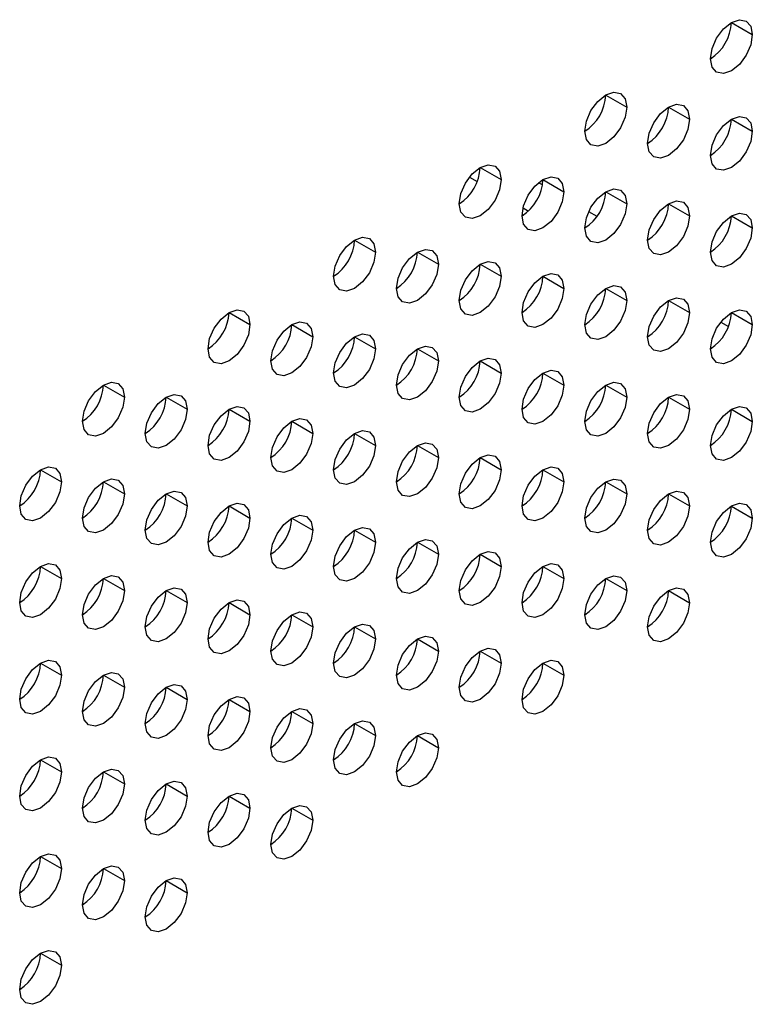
# Model space of a CAD drawing. Header units: millimetres. Extents: x 0 to 1118, y 0 to 864.
# Tile 227 of 256: x 960.69 to 963.78, y 700.92 to 705.08. Entities that reach past the tile are written whole.
import ezdxf

# ---------------------------------------------------------------- set-up
doc = ezdxf.new("R2010")
doc.units = ezdxf.units.MM

msp = doc.modelspace()

# ---------------------------------------------------------------- linework, layer by layer
at = {"color": 7, "linetype": 'Continuous', "lineweight": 25}
for p, q in [((963.6959, 705.0666), (963.7843, 705.0156)), ((963.1656, 704.7604), (963.254, 704.7094)), ((963.4308, 704.7094), (963.5191, 704.6584)), ((963.6959, 704.6583), (963.7843, 704.6073)), ((962.6353, 704.4543), (962.7236, 704.4033)), ((962.9004, 704.4032), (962.9888, 704.3522)), ((962.8984, 704.3805), (962.8817, 704.3901)), ((963.1656, 704.3522), (963.254, 704.3011)), ((963.4308, 704.3011), (963.5191, 704.2501)), ((963.1285, 704.2476), (963.0936, 704.2678)), ((963.6959, 704.2501), (963.7843, 704.199)), ((962.1049, 704.1481), (962.1933, 704.0971)), ((962.3701, 704.0971), (962.4585, 704.0461)), ((962.6353, 704.046), (962.7236, 703.995)), ((962.9004, 703.995), (962.9888, 703.9439)), ((963.1656, 703.9439), (963.254, 703.8929)), ((963.4308, 703.8928), (963.5191, 703.8418)), ((961.5746, 703.842), (961.663, 703.791)), ((963.6959, 703.8418), (963.7843, 703.7908)), ((961.8398, 703.7909), (961.9282, 703.7399)), ((962.1049, 703.7399), (962.1933, 703.6888)), ((962.3701, 703.6888), (962.4585, 703.6378)), ((962.6353, 703.6377), (962.7236, 703.5867)), ((962.9004, 703.5867), (962.9888, 703.5357)), ((961.0443, 703.5358), (961.1327, 703.4848)), ((963.1656, 703.5356), (963.254, 703.4846)), ((961.3094, 703.4848), (961.3978, 703.4337)), ((963.4308, 703.4846), (963.5191, 703.4335)), ((961.5746, 703.4337), (961.663, 703.3827)), ((963.6959, 703.4335), (963.7843, 703.3825)), ((961.8398, 703.3827), (961.9282, 703.3316)), ((962.1049, 703.3316), (962.1933, 703.2806)), ((962.3701, 703.2805), (962.4585, 703.2295)), ((962.6353, 703.2295), (962.7236, 703.1785)), ((960.7791, 703.1786), (960.8675, 703.1276)), ((962.9004, 703.1784), (962.9888, 703.1274)), ((961.0443, 703.1276), (961.1327, 703.0765)), ((963.1656, 703.1274), (963.254, 703.0763)), ((961.3094, 703.0765), (961.3978, 703.0255)), ((963.4308, 703.0763), (963.5191, 703.0253)), ((961.5746, 703.0254), (961.663, 702.9744)), ((963.6959, 703.0252), (963.7843, 702.9742)), ((961.8398, 702.9744), (961.9282, 702.9234)), ((962.1049, 702.9233), (962.1933, 702.8723)), ((962.3701, 702.8723), (962.4585, 702.8212)), ((962.6353, 702.8212), (962.7236, 702.7702)), ((960.7791, 702.7703), (960.8675, 702.7193)), ((962.9004, 702.7701), (962.9888, 702.7191)), ((961.0443, 702.7193), (961.1327, 702.6683)), ((963.1656, 702.7191), (963.254, 702.6681)), ((961.3094, 702.6682), (961.3978, 702.6172)), ((963.4308, 702.668), (963.5191, 702.617)), ((961.5746, 702.6172), (961.663, 702.5661)), ((961.8398, 702.5661), (961.9282, 702.5151)), ((962.1049, 702.5151), (962.1933, 702.464)), ((962.3701, 702.464), (962.4585, 702.413)), ((962.6353, 702.4129), (962.7236, 702.3619)), ((960.7791, 702.3621), (960.8675, 702.3111)), ((962.9004, 702.3619), (962.9888, 702.3109)), ((961.0443, 702.311), (961.1327, 702.26)), ((961.3094, 702.26), (961.3978, 702.2089)), ((961.5746, 702.2089), (961.663, 702.1579)), ((961.8398, 702.1578), (961.9282, 702.1068)), ((962.1049, 702.1068), (962.1933, 702.0558)), ((962.3701, 702.0557), (962.4585, 702.0047)), ((960.7791, 701.9538), (960.8675, 701.9028)), ((961.0443, 701.9027), (961.1327, 701.8517)), ((961.3094, 701.8517), (961.3978, 701.8007)), ((961.5746, 701.8006), (961.663, 701.7496)), ((961.8398, 701.7496), (961.9282, 701.6985)), ((960.7791, 701.5455), (960.8675, 701.4945)), ((961.0443, 701.4945), (961.1327, 701.4435)), ((961.3094, 701.4434), (961.3978, 701.3924)), ((960.7791, 701.1373), (960.8675, 701.0862))]:
    msp.add_line(p, q, dxfattribs=at)
at = {"color": 8, "linetype": 'Continuous', "lineweight": 25}
for p, q in [((962.5903, 704.4141), (962.623, 704.3952)), ((962.8162, 704.2836), (962.8389, 704.2705)), ((963.6509, 703.8016), (963.6836, 703.7827))]:
    msp.add_line(p, q, dxfattribs=at)
at = {"color": 7, "linetype": 'Continuous', "lineweight": 25, "flags": 128}
for points in [[(963.6075, 704.9135), (963.6143, 704.9565), (963.6334, 705.0006), (963.6621, 705.0393), (963.6959, 705.0666), (963.7297, 705.0784), (963.7584, 705.0728), (963.7776, 705.0507), (963.7843, 705.0156)], [(963.7843, 705.0156), (963.7776, 704.9726), (963.7584, 704.9285), (963.7297, 704.8898), (963.6959, 704.8625), (963.6621, 704.8507), (963.6334, 704.8563), (963.6143, 704.8783), (963.6075, 704.9135)], [(963.0772, 704.6074), (963.0839, 704.6503), (963.1031, 704.6945), (963.1318, 704.7332), (963.1656, 704.7605), (963.1994, 704.7722), (963.2281, 704.7666), (963.2473, 704.7446), (963.254, 704.7094)], [(963.254, 704.7094), (963.2473, 704.6665), (963.2281, 704.6223), (963.1994, 704.5836), (963.1656, 704.5563), (963.1318, 704.5446), (963.1031, 704.5501), (963.0839, 704.5722), (963.0772, 704.6074)], [(963.3424, 704.5563), (963.3491, 704.5992), (963.3683, 704.6434), (963.3969, 704.6821), (963.4308, 704.7094), (963.4646, 704.7212), (963.4933, 704.7156), (963.5124, 704.6935), (963.5191, 704.6584)], [(963.5191, 704.6584), (963.5124, 704.6154), (963.4933, 704.5712), (963.4646, 704.5326), (963.4308, 704.5053), (963.3969, 704.4935), (963.3683, 704.4991), (963.3491, 704.5211), (963.3424, 704.5563)], [(963.6075, 704.5052), (963.6143, 704.5482), (963.6334, 704.5924), (963.6621, 704.631), (963.6959, 704.6583), (963.7297, 704.6701), (963.7584, 704.6645), (963.7776, 704.6425), (963.7843, 704.6073)], [(963.7843, 704.6073), (963.7776, 704.5644), (963.7584, 704.5202), (963.7297, 704.4815), (963.6959, 704.4542), (963.6621, 704.4424), (963.6334, 704.448), (963.6143, 704.4701), (963.6075, 704.5052)], [(962.5469, 704.3012), (962.5536, 704.3442), (962.5728, 704.3883), (962.6014, 704.427), (962.6353, 704.4543), (962.6691, 704.4661), (962.6978, 704.4605), (962.7169, 704.4384), (962.7236, 704.4033)], [(962.7236, 704.4033), (962.7169, 704.3603), (962.6978, 704.3161), (962.6691, 704.2775), (962.6353, 704.2502), (962.6014, 704.2384), (962.5728, 704.244), (962.5536, 704.266), (962.5469, 704.3012)], [(962.812, 704.2502), (962.8188, 704.2931), (962.8379, 704.3373), (962.8666, 704.3759), (962.9004, 704.4032), (962.9343, 704.415), (962.9629, 704.4094), (962.9821, 704.3874), (962.9888, 704.3522)], [(963.0772, 704.1991), (963.0839, 704.242), (963.1031, 704.2862), (963.1318, 704.3249), (963.1656, 704.3522), (963.1994, 704.3639), (963.2281, 704.3584), (963.2473, 704.3363), (963.254, 704.3011)], [(962.9888, 704.3522), (962.9821, 704.3093), (962.9629, 704.2651), (962.9343, 704.2264), (962.9004, 704.1991), (962.8666, 704.1874), (962.8379, 704.1929), (962.8188, 704.215), (962.812, 704.2502)], [(963.254, 704.3011), (963.2473, 704.2582), (963.2281, 704.214), (963.1994, 704.1753), (963.1656, 704.1481), (963.1318, 704.1363), (963.1031, 704.1419), (963.0839, 704.1639), (963.0772, 704.1991)], [(963.3424, 704.148), (963.3491, 704.191), (963.3683, 704.2352), (963.3969, 704.2738), (963.4308, 704.3011), (963.4646, 704.3129), (963.4933, 704.3073), (963.5124, 704.2853), (963.5191, 704.2501)], [(963.5191, 704.2501), (963.5124, 704.2071), (963.4933, 704.163), (963.4646, 704.1243), (963.4308, 704.097), (963.3969, 704.0852), (963.3683, 704.0908), (963.3491, 704.1129), (963.3424, 704.148)], [(963.6075, 704.097), (963.6143, 704.1399), (963.6334, 704.1841), (963.6621, 704.2228), (963.6959, 704.2501), (963.7297, 704.2618), (963.7584, 704.2563), (963.7776, 704.2342), (963.7843, 704.199)], [(963.7843, 704.199), (963.7776, 704.1561), (963.7584, 704.1119), (963.7297, 704.0732), (963.6959, 704.0459), (963.6621, 704.0342), (963.6334, 704.0397), (963.6143, 704.0618), (963.6075, 704.097)], [(962.0165, 703.9951), (962.0233, 704.038), (962.0424, 704.0822), (962.0711, 704.1209), (962.1049, 704.1482), (962.1388, 704.1599), (962.1674, 704.1543), (962.1866, 704.1323), (962.1933, 704.0971)], [(962.1933, 704.0971), (962.1866, 704.0542), (962.1674, 704.01), (962.1388, 703.9713), (962.1049, 703.944), (962.0711, 703.9323), (962.0424, 703.9378), (962.0233, 703.9599), (962.0165, 703.9951)], [(962.2817, 703.944), (962.2884, 703.9869), (962.3076, 704.0311), (962.3363, 704.0698), (962.3701, 704.0971), (962.4039, 704.1088), (962.4326, 704.1033), (962.4518, 704.0812), (962.4585, 704.0461)], [(962.4585, 704.0461), (962.4518, 704.0031), (962.4326, 703.9589), (962.4039, 703.9203), (962.3701, 703.893), (962.3363, 703.8812), (962.3076, 703.8868), (962.2884, 703.9088), (962.2817, 703.944)], [(962.5469, 703.8929), (962.5536, 703.9359), (962.5728, 703.9801), (962.6014, 704.0187), (962.6353, 704.046), (962.6691, 704.0578), (962.6978, 704.0522), (962.7169, 704.0302), (962.7236, 703.995)], [(962.7236, 703.995), (962.7169, 703.952), (962.6978, 703.9079), (962.6691, 703.8692), (962.6353, 703.8419), (962.6014, 703.8301), (962.5728, 703.8357), (962.5536, 703.8578), (962.5469, 703.8929)], [(962.812, 703.8419), (962.8188, 703.8848), (962.8379, 703.929), (962.8666, 703.9677), (962.9004, 703.995), (962.9343, 704.0067), (962.9629, 704.0012), (962.9821, 703.9791), (962.9888, 703.9439)], [(962.9888, 703.9439), (962.9821, 703.901), (962.9629, 703.8568), (962.9343, 703.8181), (962.9004, 703.7908), (962.8666, 703.7791), (962.8379, 703.7847), (962.8188, 703.8067), (962.812, 703.8419)], [(963.0772, 703.7908), (963.0839, 703.8338), (963.1031, 703.8779), (963.1318, 703.9166), (963.1656, 703.9439), (963.1994, 703.9557), (963.2281, 703.9501), (963.2473, 703.928), (963.254, 703.8929)], [(963.3424, 703.7398), (963.3491, 703.7827), (963.3683, 703.8269), (963.3969, 703.8656), (963.4308, 703.8929), (963.4646, 703.9046), (963.4933, 703.899), (963.5124, 703.877), (963.5191, 703.8418)], [(963.254, 703.8929), (963.2473, 703.8499), (963.2281, 703.8058), (963.1994, 703.7671), (963.1656, 703.7398), (963.1318, 703.728), (963.1031, 703.7336), (963.0839, 703.7556), (963.0772, 703.7908)], [(961.4862, 703.6889), (961.4929, 703.7318), (961.5121, 703.776), (961.5408, 703.8147), (961.5746, 703.842), (961.6084, 703.8538), (961.6371, 703.8482), (961.6563, 703.8261), (961.663, 703.791)], [(963.5191, 703.8418), (963.5124, 703.7989), (963.4933, 703.7547), (963.4646, 703.716), (963.4308, 703.6887), (963.3969, 703.677), (963.3683, 703.6825), (963.3491, 703.7046), (963.3424, 703.7398)], [(963.6075, 703.6887), (963.6143, 703.7316), (963.6334, 703.7758), (963.6621, 703.8145), (963.6959, 703.8418), (963.7297, 703.8536), (963.7584, 703.848), (963.7776, 703.8259), (963.7843, 703.7908)], [(961.663, 703.791), (961.6563, 703.748), (961.6371, 703.7038), (961.6084, 703.6652), (961.5746, 703.6379), (961.5408, 703.6261), (961.5121, 703.6317), (961.4929, 703.6537), (961.4862, 703.6889)], [(961.7514, 703.6378), (961.7581, 703.6808), (961.7773, 703.725), (961.8059, 703.7636), (961.8398, 703.7909), (961.8736, 703.8027), (961.9023, 703.7971), (961.9214, 703.7751), (961.9282, 703.7399)], [(963.7843, 703.7908), (963.7776, 703.7478), (963.7584, 703.7036), (963.7297, 703.665), (963.6959, 703.6377), (963.6621, 703.6259), (963.6334, 703.6315), (963.6143, 703.6535), (963.6075, 703.6887)], [(961.9282, 703.7399), (961.9214, 703.697), (961.9023, 703.6528), (961.8736, 703.6141), (961.8398, 703.5868), (961.8059, 703.575), (961.7773, 703.5806), (961.7581, 703.6027), (961.7514, 703.6378)], [(962.0165, 703.5868), (962.0233, 703.6297), (962.0424, 703.6739), (962.0711, 703.7126), (962.1049, 703.7399), (962.1388, 703.7516), (962.1674, 703.7461), (962.1866, 703.724), (962.1933, 703.6888)], [(962.2817, 703.5357), (962.2884, 703.5787), (962.3076, 703.6228), (962.3363, 703.6615), (962.3701, 703.6888), (962.4039, 703.7006), (962.4326, 703.695), (962.4518, 703.673), (962.4585, 703.6378)], [(962.1933, 703.6888), (962.1866, 703.6459), (962.1674, 703.6017), (962.1388, 703.563), (962.1049, 703.5357), (962.0711, 703.524), (962.0424, 703.5296), (962.0233, 703.5516), (962.0165, 703.5868)], [(962.4585, 703.6378), (962.4518, 703.5948), (962.4326, 703.5507), (962.4039, 703.512), (962.3701, 703.4847), (962.3363, 703.4729), (962.3076, 703.4785), (962.2884, 703.5006), (962.2817, 703.5357)], [(962.5469, 703.4847), (962.5536, 703.5276), (962.5728, 703.5718), (962.6014, 703.6105), (962.6353, 703.6378), (962.6691, 703.6495), (962.6978, 703.6439), (962.7169, 703.6219), (962.7236, 703.5867)], [(962.7236, 703.5867), (962.7169, 703.5438), (962.6978, 703.4996), (962.6691, 703.4609), (962.6353, 703.4336), (962.6014, 703.4219), (962.5728, 703.4274), (962.5536, 703.4495), (962.5469, 703.4847)], [(962.812, 703.4336), (962.8188, 703.4766), (962.8379, 703.5207), (962.8666, 703.5594), (962.9004, 703.5867), (962.9343, 703.5985), (962.9629, 703.5929), (962.9821, 703.5708), (962.9888, 703.5357)], [(960.9559, 703.3828), (960.9626, 703.4257), (960.9818, 703.4699), (961.0104, 703.5085), (961.0443, 703.5358), (961.0781, 703.5476), (961.1068, 703.542), (961.1259, 703.52), (961.1327, 703.4848)], [(962.9888, 703.5357), (962.9821, 703.4927), (962.9629, 703.4485), (962.9343, 703.4099), (962.9004, 703.3826), (962.8666, 703.3708), (962.8379, 703.3764), (962.8188, 703.3984), (962.812, 703.4336)], [(963.0772, 703.3826), (963.0839, 703.4255), (963.1031, 703.4697), (963.1318, 703.5083), (963.1656, 703.5356), (963.1994, 703.5474), (963.2281, 703.5418), (963.2473, 703.5198), (963.254, 703.4846)], [(961.221, 703.3317), (961.2278, 703.3746), (961.2469, 703.4188), (961.2756, 703.4575), (961.3094, 703.4848), (961.3433, 703.4965), (961.3719, 703.491), (961.3911, 703.4689), (961.3978, 703.4337)], [(963.3424, 703.3315), (963.3491, 703.3744), (963.3683, 703.4186), (963.3969, 703.4573), (963.4308, 703.4846), (963.4646, 703.4963), (963.4933, 703.4908), (963.5124, 703.4687), (963.5191, 703.4335)], [(961.1327, 703.4848), (961.1259, 703.4419), (961.1068, 703.3977), (961.0781, 703.359), (961.0443, 703.3317), (961.0104, 703.32), (960.9818, 703.3255), (960.9626, 703.3476), (960.9559, 703.3828)], [(961.4862, 703.2806), (961.4929, 703.3236), (961.5121, 703.3678), (961.5408, 703.4064), (961.5746, 703.4337), (961.6084, 703.4455), (961.6371, 703.4399), (961.6563, 703.4179), (961.663, 703.3827)], [(963.254, 703.4846), (963.2473, 703.4417), (963.2281, 703.3975), (963.1994, 703.3588), (963.1656, 703.3315), (963.1318, 703.3198), (963.1031, 703.3253), (963.0839, 703.3474), (963.0772, 703.3826)], [(963.6075, 703.2804), (963.6143, 703.3234), (963.6334, 703.3676), (963.6621, 703.4062), (963.6959, 703.4335), (963.7297, 703.4453), (963.7584, 703.4397), (963.7776, 703.4177), (963.7843, 703.3825)], [(961.3978, 703.4337), (961.3911, 703.3908), (961.3719, 703.3466), (961.3433, 703.3079), (961.3094, 703.2807), (961.2756, 703.2689), (961.2469, 703.2745), (961.2278, 703.2965), (961.221, 703.3317)], [(963.5191, 703.4335), (963.5124, 703.3906), (963.4933, 703.3464), (963.4646, 703.3077), (963.4308, 703.2805), (963.3969, 703.2687), (963.3683, 703.2743), (963.3491, 703.2963), (963.3424, 703.3315)], [(961.663, 703.3827), (961.6563, 703.3397), (961.6371, 703.2956), (961.6084, 703.2569), (961.5746, 703.2296), (961.5408, 703.2178), (961.5121, 703.2234), (961.4929, 703.2455), (961.4862, 703.2806)], [(961.7514, 703.2296), (961.7581, 703.2725), (961.7773, 703.3167), (961.8059, 703.3554), (961.8398, 703.3827), (961.8736, 703.3944), (961.9023, 703.3889), (961.9214, 703.3668), (961.9282, 703.3316)], [(963.7843, 703.3825), (963.7776, 703.3395), (963.7584, 703.2954), (963.7297, 703.2567), (963.6959, 703.2294), (963.6621, 703.2176), (963.6334, 703.2232), (963.6143, 703.2453), (963.6075, 703.2804)], [(961.9282, 703.3316), (961.9214, 703.2887), (961.9023, 703.2445), (961.8736, 703.2058), (961.8398, 703.1785), (961.8059, 703.1668), (961.7773, 703.1723), (961.7581, 703.1944), (961.7514, 703.2296)], [(962.0165, 703.1785), (962.0233, 703.2215), (962.0424, 703.2656), (962.0711, 703.3043), (962.1049, 703.3316), (962.1388, 703.3434), (962.1674, 703.3378), (962.1866, 703.3157), (962.1933, 703.2806)], [(962.1933, 703.2806), (962.1866, 703.2376), (962.1674, 703.1935), (962.1388, 703.1548), (962.1049, 703.1275), (962.0711, 703.1157), (962.0424, 703.1213), (962.0233, 703.1433), (962.0165, 703.1785)], [(962.2817, 703.1275), (962.2884, 703.1704), (962.3076, 703.2146), (962.3363, 703.2533), (962.3701, 703.2806), (962.4039, 703.2923), (962.4326, 703.2867), (962.4518, 703.2647), (962.4585, 703.2295)], [(962.5469, 703.0764), (962.5536, 703.1193), (962.5728, 703.1635), (962.6014, 703.2022), (962.6353, 703.2295), (962.6691, 703.2413), (962.6978, 703.2357), (962.7169, 703.2136), (962.7236, 703.1785)], [(962.4585, 703.2295), (962.4518, 703.1866), (962.4326, 703.1424), (962.4039, 703.1037), (962.3701, 703.0764), (962.3363, 703.0647), (962.3076, 703.0702), (962.2884, 703.0923), (962.2817, 703.1275)], [(960.6907, 703.0255), (960.6974, 703.0685), (960.7166, 703.1127), (960.7453, 703.1513), (960.7791, 703.1786), (960.8129, 703.1904), (960.8416, 703.1848), (960.8608, 703.1628), (960.8675, 703.1276)], [(962.7236, 703.1785), (962.7169, 703.1355), (962.6978, 703.0913), (962.6691, 703.0527), (962.6353, 703.0254), (962.6014, 703.0136), (962.5728, 703.0192), (962.5536, 703.0412), (962.5469, 703.0764)], [(962.812, 703.0253), (962.8188, 703.0683), (962.8379, 703.1125), (962.8666, 703.1511), (962.9004, 703.1784), (962.9343, 703.1902), (962.9629, 703.1846), (962.9821, 703.1626), (962.9888, 703.1274)], [(960.8675, 703.1276), (960.8608, 703.0846), (960.8416, 703.0405), (960.8129, 703.0018), (960.7791, 702.9745), (960.7453, 702.9627), (960.7166, 702.9683), (960.6974, 702.9904), (960.6907, 703.0255)], [(960.9559, 702.9745), (960.9626, 703.0174), (960.9818, 703.0616), (961.0104, 703.1003), (961.0443, 703.1276), (961.0781, 703.1393), (961.1068, 703.1338), (961.1259, 703.1117), (961.1327, 703.0765)], [(962.9888, 703.1274), (962.9821, 703.0844), (962.9629, 703.0403), (962.9343, 703.0016), (962.9004, 702.9743), (962.8666, 702.9625), (962.8379, 702.9681), (962.8188, 702.9902), (962.812, 703.0253)], [(963.0772, 702.9743), (963.0839, 703.0172), (963.1031, 703.0614), (963.1318, 703.1001), (963.1656, 703.1274), (963.1994, 703.1391), (963.2281, 703.1336), (963.2473, 703.1115), (963.254, 703.0763)], [(961.1327, 703.0765), (961.1259, 703.0336), (961.1068, 702.9894), (961.0781, 702.9507), (961.0443, 702.9234), (961.0104, 702.9117), (960.9818, 702.9173), (960.9626, 702.9393), (960.9559, 702.9745)], [(961.221, 702.9234), (961.2278, 702.9664), (961.2469, 703.0105), (961.2756, 703.0492), (961.3094, 703.0765), (961.3433, 703.0883), (961.3719, 703.0827), (961.3911, 703.0606), (961.3978, 703.0255)], [(963.254, 703.0763), (963.2473, 703.0334), (963.2281, 702.9892), (963.1994, 702.9505), (963.1656, 702.9232), (963.1318, 702.9115), (963.1031, 702.9171), (963.0839, 702.9391), (963.0772, 702.9743)], [(963.3424, 702.9232), (963.3491, 702.9662), (963.3683, 703.0103), (963.3969, 703.049), (963.4308, 703.0763), (963.4646, 703.0881), (963.4933, 703.0825), (963.5124, 703.0605), (963.5191, 703.0253)], [(961.4862, 702.8724), (961.4929, 702.9153), (961.5121, 702.9595), (961.5408, 702.9982), (961.5746, 703.0255), (961.6084, 703.0372), (961.6371, 703.0316), (961.6563, 703.0096), (961.663, 702.9744)], [(963.6075, 702.8722), (963.6143, 702.9151), (963.6334, 702.9593), (963.6621, 702.998), (963.6959, 703.0253), (963.7297, 703.037), (963.7584, 703.0314), (963.7776, 703.0094), (963.7843, 702.9742)], [(961.3978, 703.0255), (961.3911, 702.9825), (961.3719, 702.9384), (961.3433, 702.8997), (961.3094, 702.8724), (961.2756, 702.8606), (961.2469, 702.8662), (961.2278, 702.8882), (961.221, 702.9234)], [(963.5191, 703.0253), (963.5124, 702.9823), (963.4933, 702.9382), (963.4646, 702.8995), (963.4308, 702.8722), (963.3969, 702.8604), (963.3683, 702.866), (963.3491, 702.888), (963.3424, 702.9232)], [(961.663, 702.9744), (961.6563, 702.9315), (961.6371, 702.8873), (961.6084, 702.8486), (961.5746, 702.8213), (961.5408, 702.8096), (961.5121, 702.8151), (961.4929, 702.8372), (961.4862, 702.8724)], [(961.7514, 702.8213), (961.7581, 702.8642), (961.7773, 702.9084), (961.8059, 702.9471), (961.8398, 702.9744), (961.8736, 702.9862), (961.9023, 702.9806), (961.9214, 702.9585), (961.9282, 702.9234)], [(963.7843, 702.9742), (963.7776, 702.9313), (963.7584, 702.8871), (963.7297, 702.8484), (963.6959, 702.8211), (963.6621, 702.8094), (963.6334, 702.8149), (963.6143, 702.837), (963.6075, 702.8722)], [(961.9282, 702.9234), (961.9214, 702.8804), (961.9023, 702.8362), (961.8736, 702.7976), (961.8398, 702.7703), (961.8059, 702.7585), (961.7773, 702.7641), (961.7581, 702.7861), (961.7514, 702.8213)], [(962.0165, 702.7702), (962.0233, 702.8132), (962.0424, 702.8574), (962.0711, 702.896), (962.1049, 702.9233), (962.1388, 702.9351), (962.1674, 702.9295), (962.1866, 702.9075), (962.1933, 702.8723)], [(962.1933, 702.8723), (962.1866, 702.8294), (962.1674, 702.7852), (962.1388, 702.7465), (962.1049, 702.7192), (962.0711, 702.7074), (962.0424, 702.713), (962.0233, 702.7351), (962.0165, 702.7702)], [(962.2817, 702.7192), (962.2884, 702.7621), (962.3076, 702.8063), (962.3363, 702.845), (962.3701, 702.8723), (962.4039, 702.884), (962.4326, 702.8785), (962.4518, 702.8564), (962.4585, 702.8212)], [(962.4585, 702.8212), (962.4518, 702.7783), (962.4326, 702.7341), (962.4039, 702.6954), (962.3701, 702.6681), (962.3363, 702.6564), (962.3076, 702.662), (962.2884, 702.684), (962.2817, 702.7192)], [(962.5469, 702.6681), (962.5536, 702.7111), (962.5728, 702.7552), (962.6014, 702.7939), (962.6353, 702.8212), (962.6691, 702.833), (962.6978, 702.8274), (962.7169, 702.8054), (962.7236, 702.7702)], [(960.6907, 702.6173), (960.6974, 702.6602), (960.7166, 702.7044), (960.7453, 702.7431), (960.7791, 702.7704), (960.8129, 702.7821), (960.8416, 702.7765), (960.8608, 702.7545), (960.8675, 702.7193)], [(962.812, 702.6171), (962.8188, 702.66), (962.8379, 702.7042), (962.8666, 702.7429), (962.9004, 702.7702), (962.9343, 702.7819), (962.9629, 702.7763), (962.9821, 702.7543), (962.9888, 702.7191)], [(962.7236, 702.7702), (962.7169, 702.7272), (962.6978, 702.6831), (962.6691, 702.6444), (962.6353, 702.6171), (962.6014, 702.6053), (962.5728, 702.6109), (962.5536, 702.633), (962.5469, 702.6681)], [(960.8675, 702.7193), (960.8608, 702.6764), (960.8416, 702.6322), (960.8129, 702.5935), (960.7791, 702.5662), (960.7453, 702.5545), (960.7166, 702.56), (960.6974, 702.5821), (960.6907, 702.6173)], [(960.9559, 702.5662), (960.9626, 702.6092), (960.9818, 702.6533), (961.0104, 702.692), (961.0443, 702.7193), (961.0781, 702.7311), (961.1068, 702.7255), (961.1259, 702.7034), (961.1327, 702.6683)], [(962.9888, 702.7191), (962.9821, 702.6762), (962.9629, 702.632), (962.9343, 702.5933), (962.9004, 702.566), (962.8666, 702.5543), (962.8379, 702.5598), (962.8188, 702.5819), (962.812, 702.6171)], [(963.0772, 702.566), (963.0839, 702.609), (963.1031, 702.6531), (963.1318, 702.6918), (963.1656, 702.7191), (963.1994, 702.7309), (963.2281, 702.7253), (963.2473, 702.7032), (963.254, 702.6681)], [(961.1327, 702.6683), (961.1259, 702.6253), (961.1068, 702.5811), (961.0781, 702.5425), (961.0443, 702.5152), (961.0104, 702.5034), (960.9818, 702.509), (960.9626, 702.531), (960.9559, 702.5662)], [(961.221, 702.5152), (961.2278, 702.5581), (961.2469, 702.6023), (961.2756, 702.6409), (961.3094, 702.6682), (961.3433, 702.68), (961.3719, 702.6744), (961.3911, 702.6524), (961.3978, 702.6172)], [(963.254, 702.6681), (963.2473, 702.6251), (963.2281, 702.5809), (963.1994, 702.5423), (963.1656, 702.515), (963.1318, 702.5032), (963.1031, 702.5088), (963.0839, 702.5308), (963.0772, 702.566)], [(963.3424, 702.515), (963.3491, 702.5579), (963.3683, 702.6021), (963.3969, 702.6408), (963.4308, 702.668), (963.4646, 702.6798), (963.4933, 702.6742), (963.5124, 702.6522), (963.5191, 702.617)], [(961.3978, 702.6172), (961.3911, 702.5743), (961.3719, 702.5301), (961.3433, 702.4914), (961.3094, 702.4641), (961.2756, 702.4524), (961.2469, 702.4579), (961.2278, 702.48), (961.221, 702.5152)], [(961.4862, 702.4641), (961.4929, 702.507), (961.5121, 702.5512), (961.5408, 702.5899), (961.5746, 702.6172), (961.6084, 702.6289), (961.6371, 702.6234), (961.6563, 702.6013), (961.663, 702.5661)], [(963.5191, 702.617), (963.5124, 702.5741), (963.4933, 702.5299), (963.4646, 702.4912), (963.4308, 702.4639), (963.3969, 702.4522), (963.3683, 702.4577), (963.3491, 702.4798), (963.3424, 702.515)], [(961.7514, 702.413), (961.7581, 702.456), (961.7773, 702.5002), (961.8059, 702.5388), (961.8398, 702.5661), (961.8736, 702.5779), (961.9023, 702.5723), (961.9214, 702.5503), (961.9282, 702.5151)], [(961.663, 702.5661), (961.6563, 702.5232), (961.6371, 702.479), (961.6084, 702.4403), (961.5746, 702.4131), (961.5408, 702.4013), (961.5121, 702.4069), (961.4929, 702.4289), (961.4862, 702.4641)], [(961.9282, 702.5151), (961.9214, 702.4721), (961.9023, 702.428), (961.8736, 702.3893), (961.8398, 702.362), (961.8059, 702.3502), (961.7773, 702.3558), (961.7581, 702.3779), (961.7514, 702.413)], [(962.0165, 702.362), (962.0233, 702.4049), (962.0424, 702.4491), (962.0711, 702.4878), (962.1049, 702.5151), (962.1388, 702.5268), (962.1674, 702.5213), (962.1866, 702.4992), (962.1933, 702.464)], [(962.1933, 702.464), (962.1866, 702.4211), (962.1674, 702.3769), (962.1388, 702.3382), (962.1049, 702.3109), (962.0711, 702.2992), (962.0424, 702.3047), (962.0233, 702.3268), (962.0165, 702.362)], [(962.2817, 702.3109), (962.2884, 702.3539), (962.3076, 702.398), (962.3363, 702.4367), (962.3701, 702.464), (962.4039, 702.4758), (962.4326, 702.4702), (962.4518, 702.4481), (962.4585, 702.413)], [(962.4585, 702.413), (962.4518, 702.37), (962.4326, 702.3259), (962.4039, 702.2872), (962.3701, 702.2599), (962.3363, 702.2481), (962.3076, 702.2537), (962.2884, 702.2757), (962.2817, 702.3109)], [(962.5469, 702.2599), (962.5536, 702.3028), (962.5728, 702.347), (962.6014, 702.3857), (962.6353, 702.413), (962.6691, 702.4247), (962.6978, 702.4191), (962.7169, 702.3971), (962.7236, 702.3619)], [(960.6907, 702.209), (960.6974, 702.2519), (960.7166, 702.2961), (960.7453, 702.3348), (960.7791, 702.3621), (960.8129, 702.3738), (960.8416, 702.3683), (960.8608, 702.3462), (960.8675, 702.3111)], [(962.812, 702.2088), (962.8188, 702.2517), (962.8379, 702.2959), (962.8666, 702.3346), (962.9004, 702.3619), (962.9343, 702.3737), (962.9629, 702.3681), (962.9821, 702.346), (962.9888, 702.3109)], [(960.9559, 702.1579), (960.9626, 702.2009), (960.9818, 702.2451), (961.0104, 702.2837), (961.0443, 702.311), (961.0781, 702.3228), (961.1068, 702.3172), (961.1259, 702.2952), (961.1327, 702.26)], [(962.7236, 702.3619), (962.7169, 702.319), (962.6978, 702.2748), (962.6691, 702.2361), (962.6353, 702.2088), (962.6014, 702.1971), (962.5728, 702.2026), (962.5536, 702.2247), (962.5469, 702.2599)], [(960.8675, 702.3111), (960.8608, 702.2681), (960.8416, 702.2239), (960.8129, 702.1853), (960.7791, 702.158), (960.7453, 702.1462), (960.7166, 702.1518), (960.6974, 702.1738), (960.6907, 702.209)], [(962.9888, 702.3109), (962.9821, 702.2679), (962.9629, 702.2237), (962.9343, 702.1851), (962.9004, 702.1578), (962.8666, 702.146), (962.8379, 702.1516), (962.8188, 702.1736), (962.812, 702.2088)], [(961.1327, 702.26), (961.1259, 702.217), (961.1068, 702.1729), (961.0781, 702.1342), (961.0443, 702.1069), (961.0104, 702.0951), (960.9818, 702.1007), (960.9626, 702.1228), (960.9559, 702.1579)], [(961.221, 702.1069), (961.2278, 702.1498), (961.2469, 702.194), (961.2756, 702.2327), (961.3094, 702.26), (961.3433, 702.2717), (961.3719, 702.2662), (961.3911, 702.2441), (961.3978, 702.2089)], [(961.3978, 702.2089), (961.3911, 702.166), (961.3719, 702.1218), (961.3433, 702.0831), (961.3094, 702.0558), (961.2756, 702.0441), (961.2469, 702.0497), (961.2278, 702.0717), (961.221, 702.1069)], [(961.4862, 702.0558), (961.4929, 702.0988), (961.5121, 702.1429), (961.5408, 702.1816), (961.5746, 702.2089), (961.6084, 702.2207), (961.6371, 702.2151), (961.6563, 702.193), (961.663, 702.1579)], [(961.663, 702.1579), (961.6563, 702.1149), (961.6371, 702.0708), (961.6084, 702.0321), (961.5746, 702.0048), (961.5408, 701.993), (961.5121, 701.9986), (961.4929, 702.0206), (961.4862, 702.0558)], [(961.7514, 702.0048), (961.7581, 702.0477), (961.7773, 702.0919), (961.8059, 702.1306), (961.8398, 702.1579), (961.8736, 702.1696), (961.9023, 702.164), (961.9214, 702.142), (961.9282, 702.1068)], [(962.0165, 701.9537), (962.0233, 701.9966), (962.0424, 702.0408), (962.0711, 702.0795), (962.1049, 702.1068), (962.1388, 702.1186), (962.1674, 702.113), (962.1866, 702.0909), (962.1933, 702.0558)], [(961.9282, 702.1068), (961.9214, 702.0639), (961.9023, 702.0197), (961.8736, 701.981), (961.8398, 701.9537), (961.8059, 701.942), (961.7773, 701.9475), (961.7581, 701.9696), (961.7514, 702.0048)], [(962.1933, 702.0558), (962.1866, 702.0128), (962.1674, 701.9686), (962.1388, 701.93), (962.1049, 701.9027), (962.0711, 701.8909), (962.0424, 701.8965), (962.0233, 701.9185), (962.0165, 701.9537)], [(962.2817, 701.9026), (962.2884, 701.9456), (962.3076, 701.9898), (962.3363, 702.0284), (962.3701, 702.0557), (962.4039, 702.0675), (962.4326, 702.0619), (962.4518, 702.0399), (962.4585, 702.0047)], [(962.4585, 702.0047), (962.4518, 701.9618), (962.4326, 701.9176), (962.4039, 701.8789), (962.3701, 701.8516), (962.3363, 701.8398), (962.3076, 701.8454), (962.2884, 701.8675), (962.2817, 701.9026)], [(960.6907, 701.8007), (960.6974, 701.8437), (960.7166, 701.8878), (960.7453, 701.9265), (960.7791, 701.9538), (960.8129, 701.9656), (960.8416, 701.96), (960.8608, 701.938), (960.8675, 701.9028)], [(960.9559, 701.7497), (960.9626, 701.7926), (960.9818, 701.8368), (961.0104, 701.8755), (961.0443, 701.9028), (961.0781, 701.9145), (961.1068, 701.9089), (961.1259, 701.8869), (961.1327, 701.8517)], [(960.8675, 701.9028), (960.8608, 701.8598), (960.8416, 701.8157), (960.8129, 701.777), (960.7791, 701.7497), (960.7453, 701.7379), (960.7166, 701.7435), (960.6974, 701.7656), (960.6907, 701.8007)], [(961.1327, 701.8517), (961.1259, 701.8088), (961.1068, 701.7646), (961.0781, 701.7259), (961.0443, 701.6986), (961.0104, 701.6869), (960.9818, 701.6924), (960.9626, 701.7145), (960.9559, 701.7497)], [(961.221, 701.6986), (961.2278, 701.7416), (961.2469, 701.7857), (961.2756, 701.8244), (961.3094, 701.8517), (961.3433, 701.8635), (961.3719, 701.8579), (961.3911, 701.8358), (961.3978, 701.8007)], [(961.3978, 701.8007), (961.3911, 701.7577), (961.3719, 701.7135), (961.3433, 701.6749), (961.3094, 701.6476), (961.2756, 701.6358), (961.2469, 701.6414), (961.2278, 701.6634), (961.221, 701.6986)], [(961.4862, 701.6476), (961.4929, 701.6905), (961.5121, 701.7347), (961.5408, 701.7733), (961.5746, 701.8006), (961.6084, 701.8124), (961.6371, 701.8068), (961.6563, 701.7848), (961.663, 701.7496)], [(961.663, 701.7496), (961.6563, 701.7067), (961.6371, 701.6625), (961.6084, 701.6238), (961.5746, 701.5965), (961.5408, 701.5848), (961.5121, 701.5903), (961.4929, 701.6124), (961.4862, 701.6476)], [(961.7514, 701.5965), (961.7581, 701.6394), (961.7773, 701.6836), (961.8059, 701.7223), (961.8398, 701.7496), (961.8736, 701.7613), (961.9023, 701.7558), (961.9214, 701.7337), (961.9282, 701.6985)], [(961.9282, 701.6985), (961.9214, 701.6556), (961.9023, 701.6114), (961.8736, 701.5727), (961.8398, 701.5455), (961.8059, 701.5337), (961.7773, 701.5393), (961.7581, 701.5613), (961.7514, 701.5965)], [(960.6907, 701.3925), (960.6974, 701.4354), (960.7166, 701.4796), (960.7453, 701.5183), (960.7791, 701.5456), (960.8129, 701.5573), (960.8416, 701.5517), (960.8608, 701.5297), (960.8675, 701.4945)], [(960.8675, 701.4945), (960.8608, 701.4516), (960.8416, 701.4074), (960.8129, 701.3687), (960.7791, 701.3414), (960.7453, 701.3297), (960.7166, 701.3352), (960.6974, 701.3573), (960.6907, 701.3925)], [(960.9559, 701.3414), (960.9626, 701.3843), (960.9818, 701.4285), (961.0104, 701.4672), (961.0443, 701.4945), (961.0781, 701.5063), (961.1068, 701.5007), (961.1259, 701.4786), (961.1327, 701.4435)], [(961.221, 701.2903), (961.2278, 701.3333), (961.2469, 701.3775), (961.2756, 701.4161), (961.3094, 701.4434), (961.3433, 701.4552), (961.3719, 701.4496), (961.3911, 701.4276), (961.3978, 701.3924)], [(961.1327, 701.4435), (961.1259, 701.4005), (961.1068, 701.3563), (961.0781, 701.3177), (961.0443, 701.2904), (961.0104, 701.2786), (960.9818, 701.2842), (960.9626, 701.3062), (960.9559, 701.3414)], [(961.3978, 701.3924), (961.3911, 701.3494), (961.3719, 701.3053), (961.3433, 701.2666), (961.3094, 701.2393), (961.2756, 701.2275), (961.2469, 701.2331), (961.2278, 701.2552), (961.221, 701.2903)], [(960.6907, 700.9842), (960.6974, 701.0271), (960.7166, 701.0713), (960.7453, 701.11), (960.7791, 701.1373), (960.8129, 701.149), (960.8416, 701.1435), (960.8608, 701.1214), (960.8675, 701.0862)], [(960.8675, 701.0862), (960.8608, 701.0433), (960.8416, 700.9991), (960.8129, 700.9604), (960.7791, 700.9331), (960.7453, 700.9214), (960.7166, 700.927), (960.6974, 700.949), (960.6907, 700.9842)]]:
    msp.add_lwpolyline(points, dxfattribs=at)
at = {"color": 7, "linetype": 'Continuous', "lineweight": 25}
for centre in [(963.504, 705.0753), (962.9737, 704.7692), (963.2389, 704.7181), (963.504, 704.6671), (962.4434, 704.463), (962.7085, 704.412), (962.9737, 704.3609), (963.2389, 704.3098), (963.504, 704.2588), (961.913, 704.1569), (962.1782, 704.1058), (962.4434, 704.0547), (962.7085, 704.0037), (962.9737, 703.9526), (963.2389, 703.9016), (961.3827, 703.8507), (963.504, 703.8505), (961.6479, 703.7997), (961.913, 703.7486), (962.1782, 703.6975), (962.4434, 703.6465), (962.7085, 703.5954), (960.8524, 703.5446), (962.9737, 703.5444), (961.1175, 703.4935), (963.2389, 703.4933), (961.3827, 703.4424), (963.504, 703.4422), (961.6479, 703.3914), (961.913, 703.3403), (962.1782, 703.2893), (962.4434, 703.2382), (960.5872, 703.1873), (962.7085, 703.1872), (960.8524, 703.1363), (962.9737, 703.1361), (961.1175, 703.0852), (963.2389, 703.085), (961.3827, 703.0342), (963.504, 703.034), (961.6479, 702.9831), (961.913, 702.9321), (962.1782, 702.881), (962.4434, 702.8299), (960.5872, 702.7791), (962.7085, 702.7789), (960.8524, 702.728), (962.9737, 702.7278), (961.1175, 702.677), (963.2389, 702.6768), (961.3827, 702.6259), (961.6479, 702.5748), (961.913, 702.5238), (962.1782, 702.4727), (962.4434, 702.4217), (960.5872, 702.3708), (962.7085, 702.3706), (960.8524, 702.3197), (961.1175, 702.2687), (961.3827, 702.2176), (961.6479, 702.1666), (961.913, 702.1155), (962.1782, 702.0645), (960.5872, 701.9625), (960.8524, 701.9115), (961.1175, 701.8604), (961.3827, 701.8094), (961.6479, 701.7583), (960.5872, 701.5543), (960.8524, 701.5032), (961.1175, 701.4522), (960.5872, 701.146)]:
    msp.add_arc(centre, 0.1921, 302.6055, 357.3945, dxfattribs=at)

doc.saveas('drawing.dxf')
